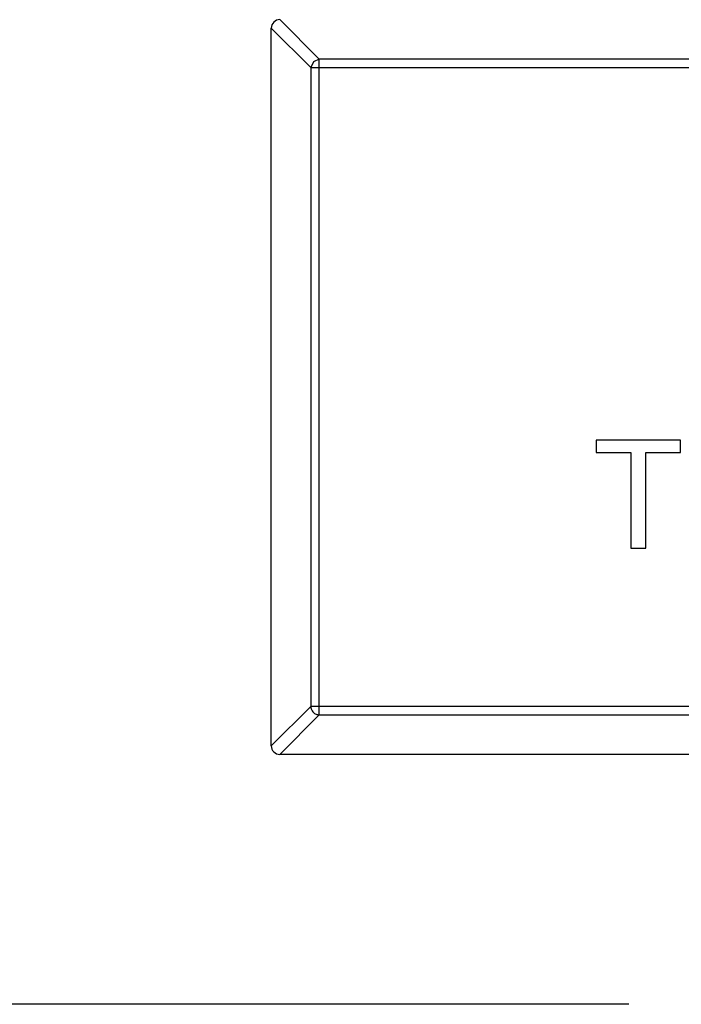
# Model space of a CAD drawing. Header units: inches. Extents: x -109 to 120, y -78 to 24.
# Tile 57 of 113: x 60.63 to 62.16, y -26.43 to -24.15. Entities that reach past the tile are written whole.
import ezdxf

# ---------------------------------------------------------------- set-up
doc = ezdxf.new("R2010")
doc.units = ezdxf.units.IN
doc.header["$LTSCALE"] = 1.21
doc.header["$MEASUREMENT"] = 0
doc.linetypes.add('CENTER', pattern=[0.6, 0.375, -0.075, 0.075, -0.075])
doc.layers.add('DIM', color=3, linetype='CONTINUOUS')
doc.layers.add('X2_94A2_X0__-__X2_7F0E5149_X0_', color=7, linetype='CONTINUOUS')

msp = doc.modelspace()

# ---------------------------------------------------------------- linework, layer by layer
at = {"layer": 'DIM', "color": 4, "linetype": 'CENTER', "ltscale": 10}
msp.add_line((120.1192, -26.4329), (33.9599, -26.4329), dxfattribs=at)
at = {"layer": 'X2_94A2_X0__-__X2_7F0E5149_X0_', "color": 6, "linetype": 'Continuous'}
for p, q in [((61.2313, -24.1546), (61.3227, -24.246)), ((61.2115, -25.8346), (61.2116, -24.1746)), ((61.303, -24.2657), (61.2116, -24.1743)), ((61.309, -24.252), (61.303, -24.2657)), ((61.3227, -24.246), (61.309, -24.252)), ((61.3226, -25.7632), (61.3227, -24.246)), ((64.1005, -24.2462), (61.3227, -24.246)), ((61.303, -24.2657), (61.3029, -25.7435)), ((61.303, -24.2657), (64.1202, -24.2659)), ((61.9632, -25.1275), (61.9632, -25.1563)), ((62.1587, -25.1275), (61.9632, -25.1275)), ((62.1587, -25.1563), (62.1587, -25.1275)), ((61.9632, -25.1563), (62.0433, -25.1563)), ((62.0433, -25.1563), (62.0433, -25.3775)), ((62.0786, -25.3775), (62.0786, -25.1563)), ((62.0786, -25.1563), (62.1587, -25.1563)), ((62.0433, -25.3775), (62.0786, -25.3775)), ((61.2115, -25.8349), (61.3029, -25.7435)), ((61.3226, -25.7632), (61.2312, -25.8546)), ((64.1201, -25.7437), (61.3029, -25.7435)), ((61.3226, -25.7632), (64.1004, -25.7634)), ((64.1915, -25.8548), (61.2315, -25.8546))]:
    msp.add_line(p, q, dxfattribs=at)
for centre, start, end in [((61.2316, -24.1746), 89.9964, 179.9964), ((61.2315, -25.8346), 179.9964, 269.9964)]:
    msp.add_arc(centre, 0.02, start, end, dxfattribs=at)
msp.add_open_spline([(61.3029, -25.7435), (61.303, -25.746), (61.3042, -25.7511), (61.3086, -25.7576), (61.315, -25.762), (61.3201, -25.7631), (61.3226, -25.7632)], degree=3, knots=[0, 0, 0, 0, 0.249032, 0.5, 0.750968, 1, 1, 1, 1], dxfattribs=at)

doc.saveas('drawing.dxf')
